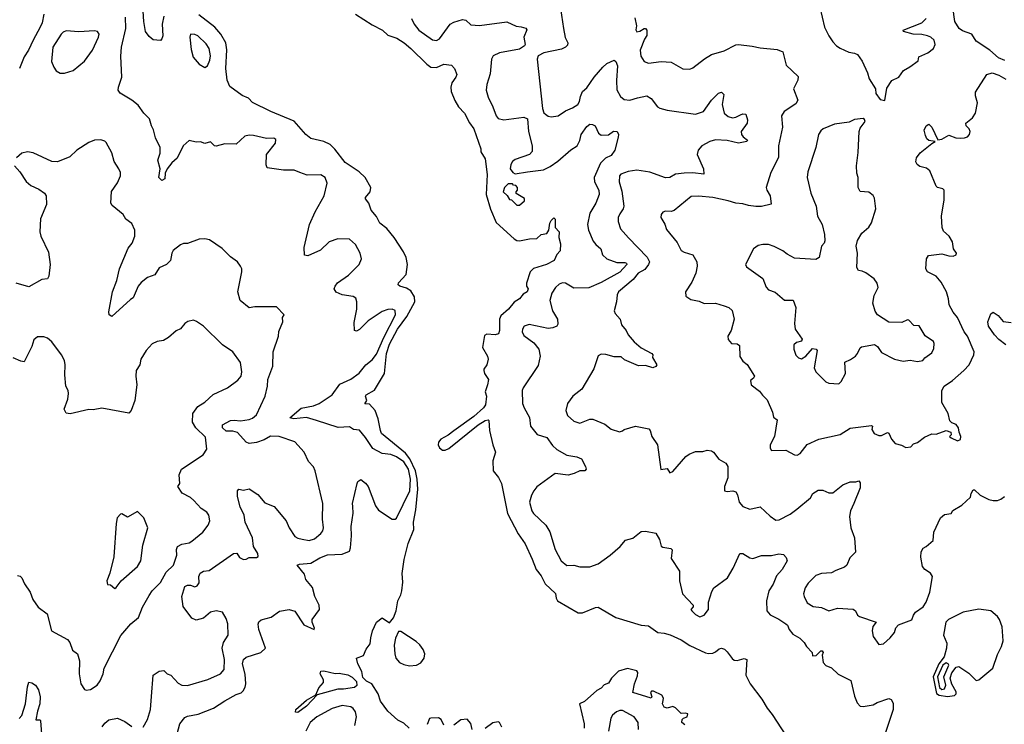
# Model space of a CAD drawing. Extents: x 2133489 to 2292442, y 756223 to 916462.
# Tile 247 of 256: x 2201871 to 2208752, y 854662 to 859587. Entities that reach past the tile are written whole.
import ezdxf

# ---------------------------------------------------------------- set-up
doc = ezdxf.new("R2010")
doc.units = 0

msp = doc.modelspace()

# ---------------------------------------------------------------- linework, layer by layer
at = {"layer": '0CON20XD'}
for points in [[(2202878.5, 859611.5), (2202867.1, 859555), (2202870.8, 859475), (2202865, 859452.5), (2202855, 859442.5), (2202805, 859446.7), (2202775, 859470), (2202750.4, 859505), (2202739.1, 859575), (2202731.9, 859685)], [(2207463.8, 859673.8), (2207496.1, 859536.1), (2207526, 859475), (2207555, 859433.3), (2207578.8, 859405), (2207605, 859388.6), (2207665, 859359.2), (2207705, 859354), (2207726, 859345), (2207758.3, 859298.3), (2207796.7, 859215), (2207807.5, 859175), (2207851.2, 859105), (2207855, 859072.5), (2207885, 859030), (2207916.7, 859023.3), (2207931.7, 859108.3), (2207967.3, 859162.7), (2208015, 859186), (2208047, 859233), (2208092.1, 859257.9), (2208149.3, 859300.7), (2208155, 859326.7), (2208216.7, 859355), (2208257.5, 859385), (2208268.8, 859415), (2208261.2, 859445), (2208238.6, 859465), (2208215.8, 859475), (2208175, 859484.2), (2208115, 859485.3), (2208048.8, 859505), (2208046.2, 859515), (2208175.8, 859565), (2208205.8, 859595)], [(2208755, 859302.5), (2208710.7, 859320.7), (2208650.8, 859375), (2208555, 859438.1), (2208525.8, 859485), (2208460.2, 859510.2), (2208435.7, 859525.7), (2208406.7, 859575), (2208391.5, 859675)], [(2202040.4, 859625), (2202029.2, 859565), (2202015.3, 859534.7), (2201964.7, 859445.3), (2201933.5, 859375), (2201903, 859327), (2201870.5, 859245)], [(2203829.7, 858519.7), (2203790, 858535), (2203715, 858536.4), (2203600.9, 858550.9), (2203592.6, 858572.6), (2203595.5, 858645), (2203659.2, 858725), (2203660.7, 858750.7), (2203648.3, 858758.3), (2203595, 858758), (2203505, 858778.9), (2203475, 858779.4), (2203445, 858774), (2203385, 858717.5), (2203305, 858719.2), (2203244, 858704), (2203232.5, 858705), (2203205, 858732.5), (2203165, 858722.5), (2203135, 858733.3), (2203105, 858731.2), (2203055, 858743.3), (2203014.4, 858705), (2202971.3, 858618.7), (2202933.7, 858586.3), (2202901.4, 858545), (2202888.5, 858515), (2202885.3, 858474.7), (2202865, 858462.9), (2202843.3, 858485), (2202852.2, 858545), (2202835.6, 858605), (2202851.8, 858655), (2202853.4, 858693.4), (2202820.9, 858760.9), (2202807.1, 858817.1), (2202791.9, 858845), (2202779.4, 858895), (2202738.6, 858935), (2202700.2, 858990.2), (2202655.8, 859025), (2202573.8, 859073.8), (2202560, 859095), (2202560.8, 859115), (2202586, 859185), (2202577, 859333), (2202583.5, 859395), (2202613.9, 859525), (2202611.5, 859605)], [(2204636.4, 856433.6), (2204597.1, 856517.1), (2204568.4, 856558.4), (2204400.7, 856695), (2204391.8, 856715), (2204376.9, 856796.9), (2204355.9, 856855.9), (2204315, 856899.4), (2204282.5, 856902.5), (2204297.5, 856925), (2204288.6, 856955), (2204291.4, 856965), (2204351.3, 856998.7), (2204420.4, 857115), (2204435.2, 857255), (2204455, 857319.2), (2204510.4, 857425), (2204577.3, 857512.7), (2204631.8, 857615), (2204630.3, 857650.3), (2204605, 857691.4), (2204575, 857710.6), (2204526.7, 857725), (2204516.7, 857735), (2204517.5, 857747.5), (2204573.2, 857806.8), (2204581.8, 857875), (2204572.3, 857925), (2204553.6, 857965), (2204488.5, 858065), (2204438, 858128), (2204387.5, 858165), (2204365, 858211.2), (2204328.6, 858255), (2204312, 858305), (2204288, 858335), (2204288, 858345), (2204320, 858385), (2204325.6, 858415), (2204285.4, 858485.4), (2204243.8, 858523.8), (2204145, 858590), (2204073.3, 858683.3), (2204041.4, 858715), (2203996.6, 858736.6), (2203905, 858757.5), (2203870, 858785), (2203788.8, 858878.8), (2203626.2, 858946.2), (2203498.8, 859008.8), (2203469.1, 859039.1), (2203425, 859057.5), (2203340.3, 859120.3), (2203321.1, 859165), (2203312.3, 859245), (2203317.7, 859377.7), (2203310.9, 859425), (2203276.9, 859485), (2203234.1, 859534.1), (2203122.3, 859622.3)], [(2204218.6, 859625), (2204335, 859550.8), (2204406, 859515), (2204445, 859478.1), (2204507.3, 859457.3), (2204559.2, 859425), (2204605, 859386.9), (2204715.4, 859275.4), (2204745, 859255.7), (2204785, 859252.9), (2204835, 859275.8), (2204888.3, 859268.3), (2204910, 859245), (2204926.7, 859205), (2204920, 859185), (2204891.9, 859145), (2204884.4, 859115), (2204886.5, 859085), (2204911.7, 859021.7), (2204938.8, 858978.8), (2204980, 858935), (2205015, 858866.7), (2205044.2, 858825), (2205094, 858685), (2205094.2, 858664.2), (2205124.3, 858615), (2205137.9, 858505), (2205130.3, 858365), (2205162, 858262), (2205200, 858170), (2205326.3, 858056.3), (2205345, 858044.4), (2205365, 858042.2), (2205435, 858055.6), (2205485, 858057.5), (2205515, 858086.7), (2205555, 858092.5), (2205570, 858115), (2205575.8, 858165), (2205585, 858183.8), (2205605, 858203.3), (2205613.8, 858193.8), (2205613.6, 858133.6), (2205642.5, 858105), (2205640, 858065), (2205651.2, 858021.2), (2205647.3, 857972.7), (2205626.2, 857945), (2205607, 857903), (2205552.5, 857875), (2205462.8, 857847.2), (2205439.6, 857825), (2205413.8, 857745), (2205413.3, 857725), (2205423.8, 857705), (2205418.8, 857685), (2205390.8, 857669.2), (2205363.3, 857635), (2205327.3, 857612.7), (2205288.2, 857565), (2205233.5, 857516.5), (2205224.1, 857495), (2205224.2, 857415.8), (2205218.2, 857391.8), (2205195, 857383.5), (2205135, 857390), (2205120.3, 857379.7), (2205106.5, 857295), (2205140.8, 857235), (2205144.3, 857215), (2205135.6, 857175), (2205114.7, 857145.3), (2205114.6, 857135), (2205120, 857115), (2205146.9, 857073.1), (2205141.5, 857035), (2205124.2, 856985), (2205133.5, 856955), (2205125.5, 856895), (2205111.8, 856875), (2205045, 856814.2), (2204905, 856712.6), (2204865, 856682.4), (2204815, 856655.3), (2204797.5, 856635), (2204794.8, 856615), (2204804.8, 856594.8), (2204825, 856579.4), (2204845, 856578.8), (2204869.2, 856590.8), (2205075, 856755.8), (2205125, 856785.3), (2205145, 856789.4), (2205150.8, 856785), (2205153.8, 856715), (2205176.7, 856616.7), (2205197.5, 856565), (2205176.8, 856503.2), (2205179.4, 856435), (2205217.8, 856387.8), (2205237.7, 856345), (2205280.3, 856135), (2205355, 855992.9), (2205402.7, 855922.7), (2205452.9, 855817.1), (2205480.6, 855745), (2205515, 855700.8), (2205543.8, 855645), (2205616.6, 855576.6), (2205620, 855545), (2205630, 855525), (2205775, 855441.2), (2205805, 855441.2), (2205895, 855478.9), (2205915, 855480.5), (2206038.4, 855408.4), (2206214.5, 855354.5), (2206265, 855349.4), (2206331.1, 855305), (2206375, 855300.2), (2206417.1, 855287.1), (2206495, 855252.2), (2206555, 855212.3), (2206665, 855161.3), (2206685, 855156.1), (2206715, 855159.7), (2206735, 855168.3), (2206760, 855190), (2206775, 855193.7), (2206797.2, 855187.2), (2206815, 855168.2), (2206851.2, 855121.2), (2206865, 855111.6), (2206885, 855109), (2206935, 855121.6), (2206952.9, 855115), (2206946.5, 855006.5), (2206976, 854945), (2207057.8, 854837.8), (2207094.2, 854774.2), (2207130.7, 854730.7), (2207261, 854531)], [(2205650.5, 859665), (2205671.1, 859525), (2205683.5, 859463.5), (2205702, 859425), (2205700.5, 859409.5), (2205686.2, 859395), (2205657.9, 859382.1), (2205534.3, 859355), (2205495.6, 859335), (2205487.6, 859312.4), (2205525, 858967.5), (2205535, 858936), (2205545, 858925.8), (2205565, 858912), (2205585, 858907.5), (2205635.5, 858914.5), (2205685, 858949.4), (2205735, 858970.5), (2205771.9, 858995), (2205783.6, 859015), (2205791.1, 859051.1), (2205803.8, 859086.2), (2205835, 859111.1), (2205885, 859185.6), (2205945.6, 859255), (2205975, 859280), (2206025, 859303.8), (2206038, 859295), (2206050, 859265), (2206042, 859162), (2206045, 859097.5), (2206069.5, 859049.5), (2206095, 859028.8), (2206135, 859024.3), (2206188.3, 859041.7), (2206255, 859054), (2206285, 859036), (2206327.9, 858977.9), (2206345, 858968.6), (2206395.5, 858955.5), (2206595, 858926.9), (2206651.2, 858945), (2206705, 859023.8), (2206755, 859073.8), (2206775, 859081.2), (2206791.2, 859065), (2206780, 858995), (2206795, 858933.8), (2206821.7, 858911.7), (2206852.1, 858902.1), (2206875, 858905.6), (2206908.6, 858921.4), (2206925, 858928.5), (2206945, 858926.2), (2206957.5, 858887.5), (2206954.4, 858865), (2206912.5, 858805), (2206915.8, 858785), (2206927.6, 858767.6), (2206957.5, 858745), (2206952.5, 858735), (2206893.9, 858723.9), (2206815, 858742.7), (2206735, 858747.9), (2206695, 858736.1), (2206637.9, 858705), (2206612.7, 858675), (2206605.5, 858645), (2206649.4, 858545), (2206653, 858507), (2206576.4, 858516.4), (2206515, 858514.1), (2206455, 858506.7), (2206415, 858484.7), (2206385, 858481.9), (2206275, 858521), (2206185, 858534.4), (2206123.6, 858526.4), (2206071.5, 858508.5), (2206062.5, 858495), (2206060, 858455), (2206078.7, 858388.7), (2206093.3, 858285), (2206088.1, 858265), (2206065, 858231.2), (2206054.4, 858205), (2206053, 858177), (2206071.1, 858125), (2206125, 858061.4), (2206256.6, 857926.6), (2206273.3, 857895), (2206266.2, 857875), (2206239.2, 857840.8), (2206193.9, 857815), (2206158.9, 857771.1), (2206056.4, 857685), (2206047.1, 857665), (2206042.7, 857615), (2206025, 857552.5), (2206033.1, 857533.1), (2206068.8, 857495), (2206076.2, 857455), (2206109.2, 857415), (2206124.4, 857385), (2206165, 857335.6), (2206215, 857292.5), (2206290, 857255), (2206296.2, 857245), (2206293.8, 857225), (2206324, 857175), (2206317.5, 857162.5), (2206295, 857153.5), (2206245, 857169.2), (2206195, 857167.5), (2206098.8, 857208.8), (2206075, 857230), (2206025, 857231.4), (2205967.9, 857247.9), (2205935, 857250), (2205915, 857236.7), (2205882.7, 857147.3), (2205798.8, 857005), (2205738, 856955), (2205699.2, 856905), (2205688.6, 856855), (2205699.7, 856819.7), (2205745, 856782), (2205785, 856766.7), (2205855, 856794), (2205875.7, 856795.7), (2205959.5, 856759.5), (2206005, 856724.3), (2206063.6, 856706.4), (2206085, 856713.3), (2206095, 856723.3), (2206175, 856745.8), (2206267, 856727), (2206276.8, 856716.8), (2206290, 856675), (2206328, 856615), (2206353, 856443), (2206395, 856450), (2206415, 856420), (2206435, 856430), (2206526.6, 856533.4), (2206549.6, 856550.4), (2206595, 856569.2), (2206645, 856568), (2206675, 856578.8), (2206705, 856573.8), (2206718.8, 856565), (2206756.7, 856515), (2206805, 856487.1), (2206819.4, 856465), (2206820, 856385), (2206796, 856325), (2206797.5, 856295), (2206815, 856288.8), (2206853.9, 856293.9), (2206875, 856286.7), (2206887, 856267), (2206899.2, 856215), (2206925, 856185.7), (2206975, 856166), (2207045, 856181.2), (2207115, 856116), (2207155, 856089.2), (2207177.9, 856092.1), (2207255, 856131.9), (2207302.9, 856165), (2207396.7, 856245), (2207414.1, 856275.9), (2207450.5, 856299.5), (2207485, 856299.2), (2207525, 856280.9), (2207555, 856279.5), (2207624.7, 856335.3), (2207675, 856356.9), (2207714, 856356), (2207735, 856363.3), (2207745, 856350), (2207744.4, 856315), (2207699.6, 856205), (2207678.2, 856155), (2207670, 856115), (2207680, 856035), (2207706.4, 855966.4), (2207711.2, 855865), (2207673.3, 855825), (2207651.2, 855775), (2207635, 855760), (2207575, 855738), (2207545, 855720), (2207475, 855715.8), (2207435, 855702.5), (2207382.4, 855647.6), (2207360.4, 855615), (2207350, 855575), (2207354.5, 855555), (2207375, 855512), (2207416.7, 855485), (2207475, 855479.1), (2207525, 855454.3), (2207585.9, 855474.1), (2207695, 855468), (2207711.2, 855455), (2207725.8, 855425), (2207740, 855415), (2207855.8, 855375.8), (2207833.8, 855345), (2207828, 855315), (2207836.2, 855275), (2207875, 855220), (2207907.5, 855225), (2207955, 855266.7), (2207984, 855305), (2207995, 855336.7), (2208013, 855357), (2208105, 855392.5), (2208116.7, 855425), (2208131.2, 855445), (2208186.1, 855483.9), (2208206.7, 855515), (2208231.4, 855585), (2208250.8, 855695), (2208237.6, 855717.6), (2208196.7, 855745), (2208181.2, 855765), (2208169.5, 855829.5), (2208171.7, 855868.3), (2208185, 855893.3), (2208205.8, 855904.2), (2208255, 855947.5), (2208260, 856005), (2208306.7, 856105), (2208335, 856128.8), (2208380, 856135), (2208393.6, 856156.4), (2208456, 856194), (2208515, 856250), (2208520, 856275), (2208535, 856300), (2208545, 856300), (2208583, 856263), (2208644.1, 856234.1), (2208675, 856226.7), (2208705, 856226.7), (2208727.5, 856235), (2208752.5, 856255)], [(2206171.2, 859601.2), (2206181.2, 859545), (2206177, 859517), (2206185, 859502.5), (2206205, 859506.7), (2206235, 859525.8), (2206245.5, 859525.5), (2206254, 859515), (2206255, 859477.5), (2206238.1, 859451.9), (2206208.2, 859375), (2206211.5, 859331.5), (2206235, 859294.4), (2206265, 859284.4), (2206355, 859295.5), (2206425, 859291.4), (2206505, 859244), (2206555, 859242.5), (2206575, 859250.8), (2206655.9, 859314.1), (2206706, 859344), (2206795, 859370), (2206875, 859411.1), (2206895, 859414.4), (2206991.2, 859401.2), (2207045, 859389.5), (2207165, 859379.1), (2207205, 859362), (2207228.8, 859268.8), (2207310.5, 859190.5), (2207309.2, 859165), (2207279.4, 859105), (2207308.9, 859025), (2207295, 858998.6), (2207212.9, 858945), (2207195.6, 858915), (2207203.1, 858835), (2207174.6, 858705), (2207174.4, 858625), (2207121.1, 858518.9), (2207089.1, 858415), (2207091.9, 858395), (2207116.7, 858355), (2207122.5, 858297.5), (2207055, 858281.3), (2207015, 858280.6), (2206965, 858287.6), (2206925, 858300.8), (2206875, 858305.4), (2206821.6, 858321.6), (2206715.3, 858345.3), (2206615, 858354.4), (2206565, 858352), (2206445, 858252.9), (2206425, 858245.8), (2206385, 858250), (2206367, 858243), (2206354.5, 858225.5), (2206352.9, 858205), (2206379.1, 858159.1), (2206391.7, 858121.7), (2206465, 858030), (2206494, 857975), (2206515, 857961.4), (2206574.4, 857944.4), (2206602.9, 857895), (2206605.6, 857865), (2206596.7, 857815), (2206568.4, 857751.6), (2206524.2, 857685.8), (2206526.7, 857655), (2206562.3, 857632.3), (2206619.7, 857619.7), (2206655, 857603.8), (2206735, 857605.8), (2206795, 857587.8), (2206826, 857575), (2206850.8, 857555), (2206863.9, 857493.9), (2206842.5, 857415), (2206819.2, 857375), (2206822.2, 857352.2), (2206845, 857324), (2206885, 857321.2), (2206900.5, 857310.5), (2206905, 857232.5), (2206925, 857200), (2206955, 857176.2), (2207006, 857095), (2206999.3, 857080.7), (2206977.5, 857065), (2206982.5, 857035), (2207041.2, 856991.2), (2207061.7, 856961.7), (2207095, 856930), (2207132.5, 856845), (2207139.3, 856809.3), (2207165, 856790), (2207147.2, 856675), (2207116.4, 856615), (2207115, 856592.5), (2207125, 856576), (2207225, 856578.9), (2207285, 856545.6), (2207305, 856542.9), (2207325, 856554), (2207375, 856618.6), (2207455, 856655.6), (2207605, 856688.5), (2207675, 856732.5), (2207825, 856750), (2207830, 856745), (2207827, 856723), (2207843.8, 856695), (2207875, 856680.8), (2207895, 856681.4), (2207935, 856701.2), (2207945, 856696.7), (2207964.3, 856654.3), (2207990, 856625), (2208033.9, 856613.9), (2208065, 856596.7), (2208098.3, 856601.7), (2208117.5, 856622.5), (2208145, 856632), (2208195, 856668.8), (2208245, 856692.5), (2208275, 856691.2), (2208345, 856716.7), (2208377.5, 856705), (2208380, 856685), (2208370, 856675), (2208380, 856665), (2208425, 856643.3), (2208446.1, 856653.9), (2208448.8, 856675), (2208436.2, 856705), (2208433.3, 856735), (2208415, 856756.7), (2208385, 856770), (2208372.7, 856782.7), (2208360, 856835), (2208315, 856911.2), (2208315.4, 856995), (2208331.1, 857025), (2208390, 857065), (2208470, 857135), (2208506, 857175), (2208540, 857245), (2208542.5, 857265), (2208495.6, 857375), (2208472.2, 857405), (2208425.6, 857505), (2208395, 857542.5), (2208367.5, 857595), (2208362.9, 857635), (2208347.5, 857685), (2208311.5, 857751.5), (2208275, 857794.4), (2208215.9, 857825.9), (2208203.8, 857845), (2208208.8, 857915), (2208221.4, 857938.6), (2208315, 857950), (2208365, 857935.8), (2208395.7, 857934.3), (2208415.9, 857944.1), (2208418.8, 857955), (2208396.1, 857986.1), (2208391.4, 858035), (2208366.9, 858075), (2208328.5, 858108.5), (2208318.6, 858135), (2208313.1, 858215), (2208331.9, 858328.1), (2208332.2, 858395), (2208323.8, 858405), (2208285, 858414.5), (2208275, 858423.1), (2208231.9, 858531.9), (2208208.6, 858548.6), (2208161.5, 858561.5), (2208144.4, 858574.4), (2208134.3, 858594.3), (2208138.7, 858621.3), (2208164, 858656), (2208245, 858722.5), (2208270, 858735), (2208225, 858742.9), (2208211.9, 858755), (2208201.7, 858778.3), (2208192, 858815), (2208206.7, 858845), (2208225, 858856), (2208245, 858836.7), (2208288.3, 858748.3), (2208315, 858752), (2208365, 858780), (2208412.4, 858762.4), (2208445, 858759.2), (2208475, 858760.8), (2208495, 858768.8), (2208508.8, 858785), (2208513.8, 858805), (2208506.7, 858825), (2208486.7, 858845), (2208483.3, 858865), (2208529.8, 858900.2), (2208551.2, 858935), (2208566, 859005), (2208550.8, 859055), (2208550.3, 859079.7), (2208630, 859205), (2208666.4, 859216.4), (2208715, 859200), (2208762.7, 859172.7)], [(2204609.2, 859595), (2204627.5, 859555), (2204660.4, 859515), (2204755, 859445.5), (2204785, 859442.5), (2204805, 859453.3), (2204880, 859555), (2204905, 859569.6), (2204965, 859589.5), (2204988, 859585), (2205025, 859551.4), (2205085, 859547.8), (2205275, 859573.3), (2205341.7, 859541.7), (2205375, 859537.8), (2205408.3, 859528.3), (2205415.8, 859515.8), (2205394.5, 859465), (2205403.1, 859415), (2205400, 859405), (2205365, 859382.4), (2205225, 859354.8), (2205180.6, 859335), (2205168.3, 859311.7), (2205160, 859210), (2205135.6, 859135), (2205130.6, 859095), (2205144.4, 859045), (2205178.3, 858978.3), (2205200.4, 858915), (2205215, 858895.5), (2205255, 858888.4), (2205395, 858905.9), (2205419.4, 858895), (2205427.7, 858805), (2205453.1, 858705), (2205452.5, 858665), (2205435, 858645.8), (2205335, 858608.9), (2205314.6, 858595.4), (2205304.4, 858575.6), (2205300, 858545), (2205318.3, 858518.3), (2205335, 858510), (2205420, 858525), (2205532.4, 858537.6), (2205579.6, 858560.4), (2205631.4, 858598.6), (2205722.4, 858677.6), (2205767.5, 858705), (2205786, 858744), (2205795.5, 858785), (2205835, 858840), (2205855, 858856.9), (2205875, 858855.8), (2205892, 858845), (2205915.6, 858795), (2205935, 858780.9), (2205985, 858782.7), (2206021.4, 858808.6), (2206045.6, 858805.6), (2206055.2, 858785.2), (2206054.4, 858765), (2206029.6, 858675), (2206005, 858638.2), (2205965, 858619.2), (2205930.9, 858585), (2205884.8, 858485), (2205887.5, 858455), (2205917.8, 858395), (2205920.5, 858365), (2205897.1, 858305), (2205856.4, 858235), (2205839.1, 858155), (2205847.2, 858117.2), (2205879.8, 858039.8), (2205897.1, 858015), (2205932.9, 857985), (2205944.5, 857944.5), (2205974.2, 857915), (2206045, 857890.9), (2206100, 857890), (2206112.5, 857885), (2206114.3, 857875), (2206065, 857822.6), (2205935, 857751.2), (2205847.8, 857712.2), (2205745, 857710.9), (2205685, 857744.5), (2205665, 857747.5), (2205641.9, 857738.1), (2205615.4, 857714.6), (2205589.5, 857675), (2205575.4, 857625), (2205595, 857552.9), (2205629.5, 857495), (2205631.7, 857458.3), (2205626.2, 857445), (2205597.6, 857432.4), (2205565, 857429.5), (2205432.1, 857457.9), (2205396.7, 857445), (2205386, 857425), (2205382, 857405), (2205395, 857378.8), (2205465, 857327.5), (2205500, 857285), (2205508.1, 857235), (2205495, 857170), (2205389.4, 857015), (2205383.1, 856995), (2205386.2, 856903.8), (2205395.8, 856875), (2205435, 856807.5), (2205440.8, 856745), (2205488.3, 856688.3), (2205555, 856668), (2205595, 856612), (2205625, 856584.2), (2205694.1, 856544.1), (2205765, 856531.4), (2205796.8, 856516.8), (2205826.2, 856465), (2205830, 856445), (2205820, 856435), (2205785, 856433.8), (2205746.7, 856415), (2205705.4, 856404.6), (2205614.5, 856415.5), (2205485, 856323.1), (2205463.3, 856295), (2205447.8, 856265), (2205433.3, 856215), (2205449.5, 856155), (2205462.2, 856135), (2205547.8, 856055), (2205575, 856006.7), (2205612.9, 855885), (2205655, 855803.8), (2205695, 855772), (2205745, 855774.2), (2205785, 855762.5), (2205855, 855763.4), (2205914.2, 855785), (2205998.2, 855845), (2206067.1, 855905), (2206105, 855948.8), (2206155.7, 855964.3), (2206215, 856009.2), (2206245, 856012.5), (2206318, 855998), (2206343.3, 855953.3), (2206355, 855907.5), (2206365, 855900), (2206421.7, 855891.7), (2206431.7, 855881.7), (2206425, 855820), (2206481.7, 855731.7), (2206482.5, 855665), (2206503.8, 855575), (2206576.7, 855495), (2206577, 855483), (2206562.5, 855465), (2206567.5, 855455), (2206595, 855428.8), (2206625, 855414), (2206655, 855426), (2206684.4, 855465), (2206684.5, 855515), (2206709.1, 855590.9), (2206722.5, 855615), (2206816.9, 855685), (2206857.1, 855752.9), (2206905, 855855.7), (2206925, 855855.7), (2206975, 855825.6), (2206995, 855821.9), (2207055, 855841.5), (2207125, 855841.1), (2207175.8, 855854.2), (2207208.8, 855848.8), (2207228.5, 855828.5), (2207235.4, 855805), (2207198.9, 855745), (2207159.6, 855700.4), (2207138, 855642), (2207106.9, 855595), (2207089.3, 855525), (2207093.4, 855455), (2207115, 855428), (2207177.6, 855397.6), (2207226.2, 855365), (2207236.2, 855355), (2207248, 855325), (2207275, 855293.3), (2207323.3, 855265), (2207354, 855234), (2207368.8, 855205), (2207410, 855165), (2207411.7, 855141.7), (2207437, 855143), (2207470, 855175), (2207480, 855175), (2207487.5, 855165), (2207480, 855145), (2207486.7, 855095), (2207504, 855074), (2207545, 855056.2), (2207591.7, 855011.7), (2207679.3, 854969.3), (2207705, 854860), (2207725, 854813.3), (2207745, 854790), (2207765, 854786.2), (2207835, 854797.5), (2207864.2, 854815.8), (2207945, 854842.5), (2207962.5, 854835), (2207975, 854810), (2207976.1, 854766.1), (2207921.1, 854605)], [(2202185, 859212.5), (2202245, 859232), (2202325, 859298), (2202379.4, 859375), (2202422, 859465), (2202425.9, 859485.9), (2202415, 859503.8), (2202395, 859510), (2202285, 859501.5), (2202195, 859508.5), (2202175, 859499.4), (2202161.9, 859485), (2202103.5, 859395), (2202094.4, 859295), (2202108.6, 859255), (2202125, 859230), (2202155, 859214), (2202185, 859212.5)], [(2203165, 859254), (2203184.3, 859265.7), (2203200, 859305), (2203204.6, 859335.4), (2203196.3, 859386.3), (2203175, 859417.5), (2203115, 859475.6), (2203095, 859484.3), (2203065, 859486.7), (2203060, 859465), (2203069.4, 859379.4), (2203084.5, 859325), (2203125, 859277.1), (2203165, 859254)], [(2207595, 857041.2), (2207612.3, 857057.7), (2207642, 857115), (2207637.1, 857192.9), (2207678.3, 857211.7), (2207711.2, 857235), (2207727, 857253), (2207745, 857292.5), (2207755, 857300), (2207845, 857316.2), (2207865, 857302.5), (2207895, 857260), (2207984.1, 857214.1), (2208045, 857201.2), (2208095, 857206.7), (2208145, 857198.8), (2208182.5, 857205), (2208197, 857223), (2208245, 857259.2), (2208260.9, 857289.1), (2208263.1, 857323.1), (2208257.2, 857337.2), (2208198.3, 857378.3), (2208158, 857448), (2208120.5, 857450.5), (2208085, 857487.5), (2208075, 857490), (2208035, 857470), (2207945, 857474.2), (2207866.9, 857525), (2207848.8, 857548.8), (2207832.9, 857605), (2207841.7, 857658.3), (2207870, 857715), (2207863.3, 857745), (2207843.3, 857775), (2207785, 857818), (2207759.5, 857829.5), (2207734.2, 857834.2), (2207720.8, 857855), (2207726.2, 857955), (2207717.5, 858005), (2207726, 858045), (2207755.9, 858094.1), (2207805, 858136.7), (2207825, 858166.7), (2207855.4, 858265), (2207845, 858340), (2207835, 858357.5), (2207805, 858382.5), (2207745, 858386.7), (2207730, 858415), (2207732, 858485), (2207721.4, 858515), (2207718.6, 858565), (2207730.5, 858659.5), (2207737.5, 858805), (2207745, 858830), (2207780, 858875), (2207775, 858890), (2207765, 858896.7), (2207705, 858888.8), (2207668.3, 858871.7), (2207565, 858857.1), (2207485.5, 858824.5), (2207469.1, 858810.9), (2207454.5, 858785.5), (2207434.4, 858695), (2207378.2, 858525), (2207374.6, 858484.6), (2207400, 858375), (2207436.7, 858285), (2207445.8, 858215), (2207479.2, 858155), (2207496, 858085), (2207498.3, 858041.7), (2207493.3, 858025), (2207473.8, 858005), (2207458.8, 857925), (2207435, 857912), (2207285, 857920.5), (2207235, 857947.3), (2207205, 857972.8), (2207145, 858001.8), (2207104.5, 858015.5), (2207065, 858016.7), (2207031.1, 858008.9), (2207000.6, 857985), (2206943.8, 857875), (2206950, 857860), (2207065, 857778.1), (2207088, 857718), (2207105, 857700), (2207151.9, 857681.9), (2207215, 857626.7), (2207276.4, 857626.4), (2207296.2, 857575), (2207285.8, 857464.2), (2207290, 857425), (2207339.2, 857355), (2207335, 857341.2), (2207299.2, 857330.8), (2207282, 857315), (2207280.8, 857285), (2207295, 857243.3), (2207314.5, 857224.5), (2207335, 857217.1), (2207364.2, 857235), (2207411.7, 857288.3), (2207437.5, 857285), (2207443.3, 857275), (2207423.5, 857155), (2207434, 857125), (2207505.8, 857055.8), (2207525, 857046.2), (2207595, 857041.2)], [(2202792.5, 854857.5), (2202804.2, 855005), (2202845, 855034.2), (2202877.7, 855037.7), (2202902.5, 855015), (2202926.7, 855005), (2202979.3, 854949.3), (2203005, 854936.9), (2203043.2, 854933.2), (2203186, 854975), (2203275, 855015.6), (2203300.5, 855045), (2203302.9, 855115), (2203285.4, 855195), (2203296, 855234), (2203328.9, 855285), (2203325.4, 855365.4), (2203315, 855401.2), (2203289.2, 855445), (2203245, 855455.4), (2203204.2, 855445), (2203155, 855404.2), (2203105, 855390), (2203075, 855403.3), (2203014.4, 855485), (2203004.3, 855555), (2203024.6, 855625.4), (2203044.5, 855635.5), (2203065, 855634.3), (2203095, 855624.2), (2203110.5, 855629.5), (2203125, 855650), (2203122.5, 855695), (2203131.7, 855718.3), (2203155, 855732), (2203195, 855737.5), (2203365, 855855.7), (2203387.5, 855857.5), (2203408.3, 855828.3), (2203435, 855813.8), (2203455, 855816.7), (2203475, 855828.8), (2203525, 855827.1), (2203538.6, 855835), (2203534.4, 855855), (2203506.2, 855905), (2203498.1, 855965), (2203447.5, 856075), (2203440, 856125), (2203411.7, 856181.7), (2203393.4, 856253.4), (2203392.5, 856295), (2203402.5, 856305), (2203435, 856298), (2203475, 856308.8), (2203535, 856267.5), (2203585, 856209.4), (2203650, 856185), (2203734.4, 856085), (2203755.3, 856035.3), (2203795, 855975.7), (2203815, 855962.5), (2203845.4, 855955.4), (2203895, 855946.2), (2203931.5, 855958.5), (2203975.7, 855995), (2203988.9, 856015), (2203993.6, 856036.4), (2203987.5, 856095), (2203990.4, 856205), (2203936.9, 856435), (2203925, 856461.2), (2203890.3, 856500.3), (2203858.8, 856565), (2203795, 856637.5), (2203685, 856674.4), (2203625, 856675.7), (2203579.1, 856650.9), (2203525, 856632), (2203475, 856626), (2203455, 856634), (2203392.4, 856702.4), (2203361.2, 856711.2), (2203315, 856711.1), (2203287.5, 856735), (2203288.6, 856755), (2203345, 856785.4), (2203369.1, 856789.1), (2203414.3, 856784.3), (2203475, 856793.1), (2203498.5, 856801.5), (2203525.7, 856825), (2203587.8, 856955), (2203602.2, 857025), (2203605, 857072.5), (2203640.8, 857165), (2203642.5, 857265), (2203680, 857375), (2203682, 857408), (2203710, 857475), (2203707.5, 857505), (2203720, 857525), (2203665, 857580), (2203515, 857580), (2203475, 857574), (2203412, 857625), (2203396, 857685), (2203422.5, 857825), (2203422.5, 857845), (2203413.3, 857865), (2203393.9, 857893.9), (2203345, 857930), (2203287.3, 857987.3), (2203197.7, 858047.7), (2203165, 858056.7), (2203125, 858053.8), (2203045, 858023.3), (2203015, 858023.3), (2202995, 858013.8), (2202944.2, 857975), (2202934.4, 857955), (2202925.4, 857904.6), (2202896, 857875), (2202846.9, 857853.1), (2202815, 857803.5), (2202765, 857785.5), (2202719.5, 857750.5), (2202699.4, 857725), (2202665, 857643.3), (2202645, 857632.5), (2202515, 857512.5), (2202497.5, 857525), (2202494, 857545), (2202519.4, 857685), (2202548.9, 857765), (2202568.6, 857845), (2202629.3, 857990.7), (2202657.5, 858025), (2202676.9, 858075), (2202675.7, 858115.7), (2202655, 858162.5), (2202612.3, 858192.3), (2202593.8, 858225), (2202517.9, 858287.9), (2202507.1, 858305), (2202513.6, 858386.4), (2202555, 858448), (2202575.8, 858495), (2202575, 858520), (2202564.3, 858544.3), (2202532.5, 858595), (2202515, 858656.7), (2202475, 858728.8), (2202465, 858739.2), (2202438.3, 858748.3), (2202394.4, 858745.6), (2202355, 858730), (2202271.2, 858675), (2202222.1, 858627.9), (2202135, 858594), (2202095, 858596.2), (2201965.5, 858655.5), (2201925.9, 858664.1), (2201886.8, 858653.2), (2201848.7, 858621.3)], [(2201835.7, 858565), (2201872.9, 858525), (2201916.6, 858456.6), (2201947.9, 858427.9), (2202005, 858402.5), (2202045, 858375.6), (2202056.8, 858356.8), (2202058.9, 858295), (2202015.8, 858195), (2202011.2, 858105), (2202018.8, 858075), (2202072.9, 857962.9), (2202083.8, 857875), (2202074, 857795), (2202065, 857776.7), (2202025, 857772), (2201935, 857719.2), (2201846.1, 857746.1)], [(2202972.3, 854595), (2202991.1, 854665), (2203025, 854708.9), (2203045, 854719.6), (2203117.3, 854732.7), (2203225, 854774.3), (2203305, 854826.9), (2203385, 854870.5), (2203418, 854882), (2203434, 854896), (2203447.6, 854922.4), (2203451.3, 854945), (2203446.3, 855013.7), (2203427.5, 855085), (2203434.4, 855115), (2203455, 855131.1), (2203555.3, 855164.7), (2203588.6, 855195), (2203543.5, 855325), (2203537, 855363), (2203542.2, 855377.8), (2203557.9, 855392.1), (2203629.1, 855410.9), (2203687, 855453), (2203755, 855464.2), (2203795, 855453.8), (2203857.7, 855357.7), (2203930, 855325), (2203932.5, 855335), (2203916, 855375), (2203916, 855395), (2203966.2, 855465), (2203964.2, 855495), (2203933.3, 855555), (2203917.6, 855617.6), (2203870, 855675), (2203860.9, 855710.9), (2203810, 855775), (2203827.3, 855782.7), (2203905, 855788.1), (2203968, 855825), (2204022.4, 855847.6), (2204125, 855850.5), (2204175, 855872), (2204182.9, 855895), (2204189.7, 855980.3), (2204187.5, 856045), (2204202.7, 856137.3), (2204199.2, 856185), (2204198, 856205), (2204230, 856345), (2204235, 856360), (2204255, 856372.5), (2204287.7, 856347.7), (2204306.2, 856325), (2204358.9, 856188.9), (2204378.5, 856158.5), (2204475, 856095.8), (2204494.3, 856095.7), (2204505, 856102.5), (2204598.6, 856295), (2204601.5, 856375), (2204589.1, 856445), (2204555, 856496.9), (2204505, 856532.1), (2204465, 856548.7), (2204404.5, 856554.5), (2204339.7, 856589.7), (2204287.6, 856667.6), (2204245, 856718.6), (2204205, 856723.1), (2204175, 856740.8), (2204097, 856737), (2203946.1, 856786.1), (2203875, 856805.8), (2203786.4, 856796.4), (2203760, 856805), (2203838.3, 856871.7), (2203925, 856888.1), (2203965, 856904.2), (2204054.4, 856965), (2204109.4, 857040.6), (2204185, 857073.6), (2204243.5, 857116.5), (2204289.4, 857175), (2204335, 857210), (2204365, 857248.5), (2204415.5, 857365), (2204497.3, 857525), (2204495, 857553.8), (2204475, 857563.3), (2204445, 857561.9), (2204405, 857546.7), (2204306.7, 857483.3), (2204245, 857421.9), (2204225, 857409.2), (2204212, 857415), (2204208.2, 857471.8), (2204227.5, 857565), (2204228.1, 857615), (2204221.2, 857641.2), (2204202.7, 857652.7), (2204125, 857664.2), (2204083.8, 857683.8), (2204070, 857705), (2204075.6, 857724.4), (2204093, 857747), (2204169.5, 857800.5), (2204244.4, 857875), (2204260.6, 857915), (2204250.6, 857955), (2204217.1, 858015), (2204175, 858053.8), (2204095, 858056), (2204035, 858034), (2203972.7, 857977.3), (2203885, 857936.2), (2203861.7, 857941.7), (2203859.2, 857995), (2203897.1, 858155), (2203935.7, 858245), (2203999.2, 858355), (2204019.2, 858445), (2204005, 858483.3), (2203975, 858504), (2203880.5, 858500.5), (2203829.7, 858519.7)], [(2205365, 858290), (2205398.3, 858321.7), (2205398.3, 858338.3), (2205341.7, 858371.7), (2205340, 858385), (2205350, 858395), (2205350, 858415), (2205338.3, 858428.3), (2205321.7, 858431.7), (2205315, 858440), (2205285, 858440), (2205260, 858415), (2205250, 858385), (2205278.3, 858358.3), (2205295, 858330), (2205308.3, 858328.3), (2205345, 858290), (2205365, 858290)], [(2208763.5, 857315), (2208715, 857351.1), (2208684.1, 857384.1), (2208642.7, 857445), (2208636.1, 857475), (2208658, 857532), (2208675, 857543.6), (2208710, 857520), (2208745, 857478.5), (2208801.2, 857471.2)], [(2201855, 855702.5), (2201875, 855696.7), (2201886.7, 855685), (2201904.4, 855645), (2201944.5, 855585), (2201963.8, 855535), (2202000.7, 855480.7), (2202064, 855435), (2202094, 855315), (2202205, 855254.2), (2202220.6, 855235), (2202241.3, 855181.3), (2202275.5, 855155.5), (2202288.6, 855105), (2202285.8, 855015), (2202298, 854945), (2202325, 854906.2), (2202335, 854902), (2202365, 854906), (2202412, 854935), (2202432.9, 854965), (2202454.3, 855015), (2202460.8, 855055), (2202578.2, 855281.8), (2202647.1, 855365), (2202700.6, 855409.4), (2202729.5, 855480.5), (2202775, 855562.9), (2202798.1, 855595), (2202856.2, 855653.8), (2202894.5, 855725), (2202945, 855775.6), (2202970, 855845), (2202967.1, 855885), (2202974.4, 855905), (2203005, 855921.8), (2203055, 855931.5), (2203075, 855942.3), (2203152, 856005), (2203188, 856055), (2203199.3, 856085), (2203192.5, 856125), (2203178.1, 856145), (2203139.8, 856169.8), (2203087.3, 856227.3), (2203065, 856247.1), (2203007.6, 856277.6), (2202976.2, 856325), (2202991.2, 856345), (2202985.5, 856405), (2203002.2, 856445), (2203154.3, 856545), (2203179.4, 856585), (2203169.1, 856669.1), (2203102.5, 856735), (2203079.2, 856775), (2203080.6, 856835), (2203115, 856883.1), (2203165.8, 856915), (2203223.2, 856966.8), (2203323.3, 857015), (2203395, 857068.1), (2203417.8, 857095), (2203423.6, 857125), (2203415, 857190), (2203360, 857265), (2203287.5, 857315), (2203155, 857444), (2203107.3, 857477.3), (2203085, 857487.5), (2203047, 857477), (2203025, 857463.3), (2202995, 857426), (2202965, 857411.4), (2202912, 857365), (2202876.7, 857345), (2202832.8, 857337.2), (2202797.9, 857322.1), (2202754.3, 857275.7), (2202718, 857215), (2202710, 857175), (2202685.8, 857134.2), (2202682.9, 857095), (2202688.8, 857035), (2202676.7, 856925), (2202650, 856855), (2202633, 856837), (2202445, 856872.5), (2202385, 856861.2), (2202355, 856862), (2202225, 856832.5), (2202196.1, 856836.1), (2202181.2, 856865), (2202208, 856935), (2202212, 856975), (2202208.8, 856995), (2202192.5, 857025), (2202185.8, 857105), (2202190, 857175), (2202184, 857205), (2202164.4, 857244.4), (2202096, 857335), (2202065, 857361.2), (2202039.3, 857370.7), (2201995, 857370), (2201969.7, 857350.3), (2201955, 857302.5), (2201903.3, 857196.7), (2201879.5, 857199.5), (2201825, 857224.2)], [(2204592.7, 854635), (2204555, 854670.8), (2204515, 854690.7), (2204442.9, 854755), (2204393.5, 854823.5), (2204376.2, 854876.2), (2204333.3, 854945), (2204295, 854964.7), (2204269.9, 854989.9), (2204262.2, 855032.2), (2204234.7, 855085), (2204225.8, 855124.2), (2204275, 855142.9), (2204293, 855187), (2204321.4, 855225), (2204324.1, 855265.9), (2204336.2, 855315), (2204365, 855376.7), (2204405, 855407.5), (2204455, 855372.5), (2204483.6, 855406.4), (2204501.2, 855455), (2204514.2, 855525), (2204535, 855567.5), (2204540.8, 855595), (2204547.8, 855655), (2204544.6, 855715.4), (2204558.6, 855815), (2204587.1, 855925), (2204626.5, 856025), (2204623.1, 856075), (2204639.8, 856160.2), (2204652.8, 856305), (2204649.7, 856375), (2204636.4, 856433.6)], [(2202535, 855612.5), (2202545, 855617.5), (2202580, 855665), (2202694.6, 855765.4), (2202718.1, 855805), (2202731.9, 855915), (2202765.6, 856035.6), (2202739.2, 856105), (2202695, 856150.8), (2202625, 856111.2), (2202585, 856134.2), (2202575, 856131.9), (2202553.3, 856105), (2202545.3, 856065), (2202528, 855832), (2202500.9, 855719.1), (2202481.2, 855665), (2202485, 855640), (2202505, 855637.5), (2202535, 855612.5)], [(2208355, 854856.7), (2208405, 854864), (2208416, 854875), (2208415, 854890), (2208385, 854943.3), (2208373.6, 854985), (2208385, 855022), (2208415, 855061.2), (2208435, 855065.4), (2208505, 855020.8), (2208555, 854968.6), (2208575, 854974.2), (2208671.8, 855055), (2208705, 855151.2), (2208733.5, 855205), (2208743.7, 855246.3), (2208736.3, 855343.7), (2208718.4, 855395), (2208705.2, 855415.2), (2208658.6, 855455), (2208575, 855466.9), (2208465, 855445.3), (2208361.4, 855395), (2208344.4, 855375), (2208326.2, 855285), (2208349.8, 855229.8), (2208349.1, 855195), (2208332, 855135), (2208295.4, 855085), (2208254.9, 854995), (2208278.5, 854878.5), (2208296.1, 854866.1), (2208355, 854856.7)], [(2204595, 855071.6), (2204645, 855074.7), (2204675, 855091.8), (2204698.9, 855125), (2204701.6, 855155), (2204690, 855185), (2204667.7, 855217.7), (2204641.5, 855241.5), (2204535, 855312), (2204519.3, 855310.7), (2204496.5, 855263.5), (2204488.2, 855215), (2204492.3, 855155), (2204500.8, 855125), (2204525.2, 855095.2), (2204555, 855079.3), (2204595, 855071.6)], [(2208315, 854905.7), (2208335, 854911), (2208342.9, 854935), (2208329.2, 854995), (2208364.2, 855075), (2208360.9, 855085), (2208345, 855092.4), (2208321.8, 855075), (2208284.8, 854995), (2208299.3, 854919.3), (2208315, 854905.7)], [(2203815, 854744.2), (2203797.7, 854747.7), (2203801.1, 854765), (2203875, 854830.6), (2203941.2, 854868.8), (2203961.9, 854918.1), (2203993.8, 854955), (2203993.9, 854973.9), (2203971.2, 855015), (2203975, 855032.5), (2203996.2, 855036.2), (2204075, 855016.2), (2204105, 855018.6), (2204165, 855007.1), (2204195, 854991.8), (2204225, 854961.8), (2204226.4, 854933.6), (2204210.9, 854919.1), (2204135, 854906.7), (2204095, 854906.8), (2203950.8, 854869.2), (2203875, 854789.5), (2203815, 854744.2)], [(2206519.5, 854659.5), (2206497.5, 854675), (2206500, 854695), (2206510, 854705), (2206535, 854713.3), (2206540, 854735), (2206525, 854740), (2206495, 854736.7), (2206455, 854776.2), (2206435, 854786.7), (2206395.5, 854774.5), (2206375, 854781.4), (2206364, 854805), (2206368.3, 854828.3), (2206370, 854845), (2206358.8, 854865), (2206300, 854895), (2206286.7, 854893.3), (2206280, 854885), (2206290, 854855), (2206285, 854843.8), (2206157.1, 854885), (2206168.1, 854945), (2206189.6, 855000.4), (2206190.9, 855025), (2206184.7, 855035), (2206117.8, 855052.2), (2206055, 855034.8), (2206008, 854985), (2205985, 854950), (2205955, 854938.6), (2205934.8, 854915.2), (2205905, 854899.1), (2205818, 854822), (2205782.4, 854805), (2205816.9, 854665), (2205815.7, 854635)], [(2201868.2, 854701.8), (2201885.3, 854724.7), (2201911.5, 854805), (2201916.5, 854845), (2201925.6, 854924.4), (2201935, 854956.7), (2201955, 854952), (2201981.2, 854935), (2202002.1, 854902.1), (2202013.1, 854855), (2202012.9, 854805), (2201995, 854753.3), (2201984.1, 854694.1), (2202015, 854692.5), (2202017.5, 854687.5), (2202026.7, 854565)], [(2202735, 854641.2), (2202763.8, 854696.2), (2202784.5, 854765), (2202792.5, 854857.5)], [(2204213.2, 854655), (2204225.5, 854715), (2204218.6, 854748.6), (2204202.6, 854772.6), (2204184.6, 854784.6), (2204125.5, 854794.5), (2204055, 854772.2), (2203947.3, 854715), (2203900.6, 854675), (2203871.8, 854615)], [(2206196.2, 854625), (2206193.8, 854675), (2206165, 854714), (2206085, 854759.4), (2206065, 854759.6), (2206041.4, 854748.6), (2206013.5, 854726.5), (2206001.8, 854705), (2205985.4, 854615)], [(2202447.5, 854645), (2202465, 854670), (2202495, 854694), (2202555, 854704.2), (2202605, 854682.5), (2202655, 854645.8)], [(2204835.7, 854655.7), (2204815.8, 854695.8), (2204797.7, 854707.7), (2204745, 854706.2), (2204735, 854703.3), (2204719.4, 854660.6)], [(2205033.8, 854625), (2205025, 854667.5), (2204999.3, 854699.3), (2204955, 854693.3), (2204905, 854656.4)], [(2205241.1, 854641.1), (2205225, 854674.2), (2205215, 854678.8), (2205177.4, 854672.6), (2205125, 854633.8)]]:
    msp.add_lwpolyline(points, dxfattribs=at)

doc.saveas('drawing.dxf')
